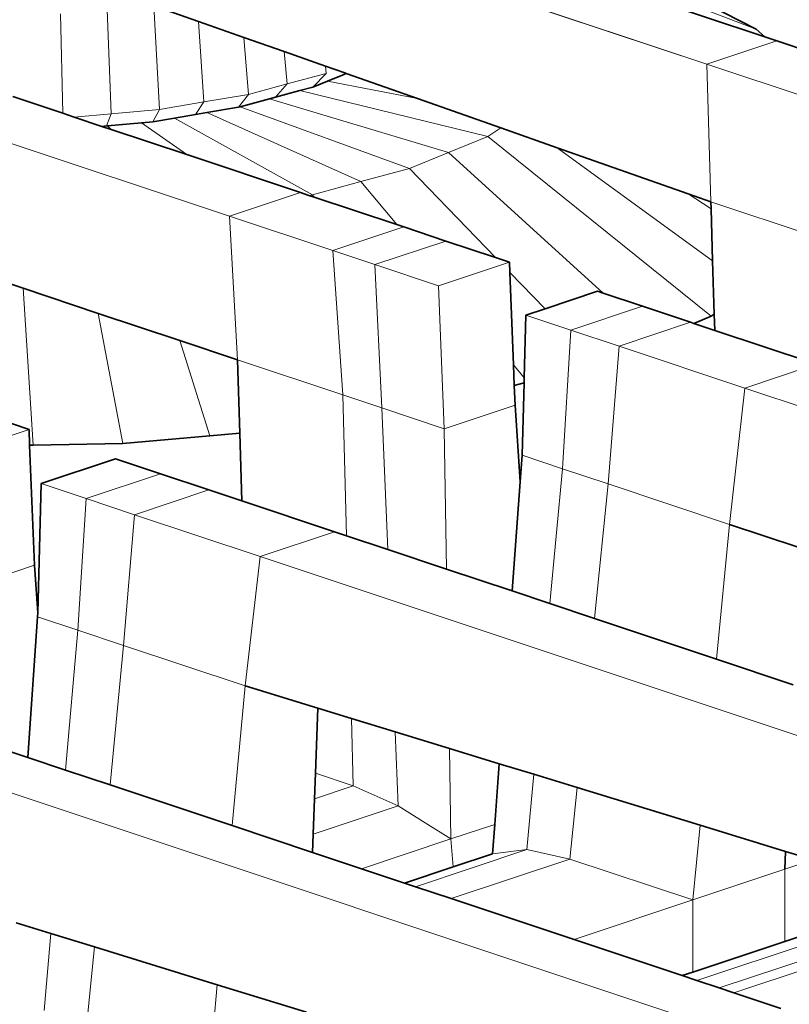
# Model space of a CAD drawing. Header units: inches. Extents: x 0 to 12.9, y 0 to 8.3.
# Tile 40 of 52: x 7.654 to 7.877, y 2.849 to 3.135. Entities that reach past the tile are written whole.
import ezdxf

# ---------------------------------------------------------------- set-up
doc = ezdxf.new("R2010")
doc.units = ezdxf.units.IN
doc.header["$MEASUREMENT"] = 0
doc.layers.add('Default', color=7, linetype='Continuous')

# ---------------------------------------------------------------- blocks, each defined once
blk = doc.blocks.new('MODEL_3')
at = {"lineweight": 0}
for p, q in [((7.62924, 3.19653), (7.85326, 3.12187)), ((7.85326, 3.12187), (7.62924, 3.19653)), ((7.71495, 3.0778), (7.3654, 3.19432)), ((7.3654, 3.19432), (7.71495, 3.0778)), ((7.79883, 3.15842), (7.86757, 3.13196)), ((7.86757, 3.13196), (7.79883, 3.15842)), ((7.87008, 3.12978), (7.82539, 3.14468)), ((7.82539, 3.14468), (7.87008, 3.12978)), ((7.86757, 3.13196), (7.85335, 3.13926)), ((7.85335, 3.13926), (7.86757, 3.13196)), ((7.66662, 3.10762), (7.66597, 3.13648)), ((7.66597, 3.13648), (7.66662, 3.10762)), ((7.6795, 3.13769), (7.68065, 3.10748)), ((7.68065, 3.10748), (7.6795, 3.13769)), ((7.69305, 3.1388), (7.69463, 3.10873)), ((7.69463, 3.10873), (7.69305, 3.1388)), ((7.69305, 3.1388), (7.70598, 3.13424)), ((7.70598, 3.13424), (7.69305, 3.1388)), ((7.70598, 3.13424), (7.70753, 3.11092)), ((7.70753, 3.11092), (7.70598, 3.13424)), ((7.70598, 3.13424), (7.71911, 3.12962)), ((7.71911, 3.12962), (7.70598, 3.13424)), ((7.87008, 3.12978), (7.86757, 3.13196)), ((7.86757, 3.13196), (7.87008, 3.12978)), ((7.71911, 3.12962), (7.72043, 3.11311)), ((7.72043, 3.11311), (7.71911, 3.12962)), ((7.71911, 3.12962), (7.73082, 3.12549)), ((7.73082, 3.12549), (7.71911, 3.12962)), ((7.85326, 3.12187), (7.87354, 3.12863)), ((7.87354, 3.12863), (7.85326, 3.12187)), ((7.87354, 3.12863), (7.87008, 3.12978)), ((7.87008, 3.12978), (7.87354, 3.12863)), ((7.90348, 3.11865), (7.87354, 3.12863)), ((7.87354, 3.12863), (7.90348, 3.11865)), ((7.73082, 3.12549), (7.73169, 3.11615)), ((7.73169, 3.11615), (7.73082, 3.12549)), ((7.73082, 3.12549), (7.74272, 3.1213)), ((7.74272, 3.1213), (7.73082, 3.12549)), ((7.8832, 3.11189), (7.85326, 3.12187)), ((7.85326, 3.12187), (7.8832, 3.11189)), ((7.85445, 3.08194), (7.85326, 3.12187)), ((7.85326, 3.12187), (7.85445, 3.08194)), ((7.74294, 3.11919), (7.73169, 3.11615)), ((7.73169, 3.11615), (7.74294, 3.11919)), ((7.74294, 3.11919), (7.73913, 3.11521)), ((7.74272, 3.1213), (7.74294, 3.11919)), ((7.74561, 3.12028), (7.74272, 3.1213)), ((7.74838, 3.1193), (7.74561, 3.12028)), ((7.74789, 3.11881), (7.74876, 3.11917)), ((7.74876, 3.11917), (7.74838, 3.1193)), ((7.74876, 3.11917), (7.76947, 3.11187)), ((7.76947, 3.11187), (7.74876, 3.11917)), ((7.73169, 3.11615), (7.72043, 3.11311)), ((7.72043, 3.11311), (7.73169, 3.11615)), ((7.72831, 3.11229), (7.73169, 3.11615)), ((7.73169, 3.11615), (7.72831, 3.11229)), ((7.73913, 3.11521), (7.74339, 3.11696)), ((7.74339, 3.11696), (7.74789, 3.11881)), ((7.74339, 3.11696), (7.76947, 3.11187)), ((7.76947, 3.11187), (7.74339, 3.11696)), ((7.72831, 3.11229), (7.73535, 3.11419)), ((7.73535, 3.11419), (7.72831, 3.11229)), ((7.73535, 3.11419), (7.73913, 3.11521)), ((7.73913, 3.11521), (7.73535, 3.11419)), ((7.73535, 3.11419), (7.78979, 3.10094)), ((7.78979, 3.10094), (7.73535, 3.11419)), ((7.66662, 3.10762), (7.65214, 3.11245)), ((7.65214, 3.11245), (7.66662, 3.10762)), ((7.70753, 3.11092), (7.69463, 3.10873)), ((7.69463, 3.10873), (7.70753, 3.11092)), ((7.70509, 3.10726), (7.70753, 3.11092)), ((7.70753, 3.11092), (7.70509, 3.10726)), ((7.72043, 3.11311), (7.70753, 3.11092)), ((7.70753, 3.11092), (7.72043, 3.11311)), ((7.7175, 3.10937), (7.72043, 3.11311)), ((7.72043, 3.11311), (7.7175, 3.10937)), ((7.71801, 3.10951), (7.7265, 3.1118)), ((7.7265, 3.1118), (7.71801, 3.10951)), ((7.7265, 3.1118), (7.72831, 3.11229)), ((7.72831, 3.11229), (7.7265, 3.1118)), ((7.77844, 3.09627), (7.7265, 3.1118)), ((7.7265, 3.1118), (7.77844, 3.09627)), ((7.76947, 3.11187), (7.79354, 3.10339)), ((7.79354, 3.10339), (7.76947, 3.11187)), ((7.66993, 3.10652), (7.66662, 3.10762)), ((7.66662, 3.10762), (7.66993, 3.10652)), ((7.66993, 3.10652), (7.68065, 3.10748)), ((7.68065, 3.10748), (7.66993, 3.10652)), ((7.68065, 3.10748), (7.67926, 3.10396)), ((7.67926, 3.10396), (7.68065, 3.10748)), ((7.69463, 3.10873), (7.68065, 3.10748)), ((7.68065, 3.10748), (7.69463, 3.10873)), ((7.6927, 3.10516), (7.69463, 3.10873)), ((7.69463, 3.10873), (7.6927, 3.10516)), ((7.70509, 3.10726), (7.70835, 3.10782)), ((7.70835, 3.10782), (7.70509, 3.10726)), ((7.70835, 3.10782), (7.7175, 3.10937)), ((7.7175, 3.10937), (7.70835, 3.10782)), ((7.75305, 3.08781), (7.70835, 3.10782)), ((7.70835, 3.10782), (7.75305, 3.08781)), ((7.7175, 3.10937), (7.71801, 3.10951)), ((7.71801, 3.10951), (7.7175, 3.10937)), ((7.76708, 3.0916), (7.71801, 3.10951)), ((7.71801, 3.10951), (7.76708, 3.0916)), ((7.67797, 3.10384), (7.66993, 3.10652)), ((7.66993, 3.10652), (7.67797, 3.10384)), ((7.67956, 3.10398), (7.68945, 3.10487)), ((7.68945, 3.10487), (7.67956, 3.10398)), ((7.68945, 3.10487), (7.6927, 3.10516)), ((7.6927, 3.10516), (7.68945, 3.10487)), ((7.70255, 3.09565), (7.68945, 3.10487)), ((7.68945, 3.10487), (7.70255, 3.09565)), ((7.6927, 3.10516), (7.69899, 3.10623)), ((7.69899, 3.10623), (7.6927, 3.10516)), ((7.69899, 3.10623), (7.70509, 3.10726)), ((7.70509, 3.10726), (7.69899, 3.10623)), ((7.73903, 3.08402), (7.69899, 3.10623)), ((7.69899, 3.10623), (7.73903, 3.08402)), ((7.67926, 3.10396), (7.67797, 3.10384)), ((7.67797, 3.10384), (7.68068, 3.10294)), ((7.67956, 3.10398), (7.67926, 3.10396)), ((7.68068, 3.10294), (7.67956, 3.10398)), ((7.70255, 3.09565), (7.68068, 3.10294)), ((7.68068, 3.10294), (7.70255, 3.09565)), ((7.79354, 3.10339), (7.78979, 3.10094)), ((7.78979, 3.10094), (7.79354, 3.10339)), ((7.79354, 3.10339), (7.80993, 3.09762)), ((7.80993, 3.09762), (7.79354, 3.10339)), ((7.77844, 3.09627), (7.78979, 3.10094)), ((7.78979, 3.10094), (7.77844, 3.09627)), ((7.78979, 3.10094), (7.8545, 3.0488)), ((7.8545, 3.0488), (7.78979, 3.10094)), ((7.77844, 3.09627), (7.76708, 3.0916)), ((7.76708, 3.0916), (7.77844, 3.09627)), ((7.82327, 3.05549), (7.77844, 3.09627)), ((7.77844, 3.09627), (7.82327, 3.05549)), ((7.80993, 3.09762), (7.85497, 3.06485)), ((7.85497, 3.06485), (7.80993, 3.09762)), ((7.80993, 3.09762), (7.84789, 3.08425)), ((7.84789, 3.08425), (7.80993, 3.09762)), ((7.73552, 3.08466), (7.70255, 3.09565)), ((7.70255, 3.09565), (7.73552, 3.08466)), ((7.76708, 3.0916), (7.75305, 3.08781)), ((7.75305, 3.08781), (7.76708, 3.0916)), ((7.76708, 3.0916), (7.79205, 3.06582)), ((7.79205, 3.06582), (7.76708, 3.0916)), ((7.75305, 3.08781), (7.73903, 3.08402)), ((7.73903, 3.08402), (7.75305, 3.08781)), ((7.75305, 3.08781), (7.76341, 3.07536)), ((7.76341, 3.07536), (7.75305, 3.08781)), ((7.73552, 3.08466), (7.71495, 3.0778)), ((7.71495, 3.0778), (7.73552, 3.08466)), ((7.73797, 3.08384), (7.73552, 3.08466)), ((7.73552, 3.08466), (7.73797, 3.08384)), ((7.73903, 3.08402), (7.73797, 3.08384)), ((7.73797, 3.08384), (7.73952, 3.08333)), ((7.73952, 3.08333), (7.73903, 3.08402)), ((7.76341, 3.07536), (7.73952, 3.08333)), ((7.73952, 3.08333), (7.76341, 3.07536)), ((7.84789, 3.08425), (7.85451, 3.0799)), ((7.85445, 3.08194), (7.84789, 3.08425)), ((7.88499, 3.07176), (7.85445, 3.08194)), ((7.85445, 3.08194), (7.88499, 3.07176)), ((7.85451, 3.0799), (7.85445, 3.08194)), ((7.85451, 3.0799), (7.85497, 3.06485)), ((7.85497, 3.06485), (7.85451, 3.0799)), ((7.74489, 3.06782), (7.71495, 3.0778)), ((7.71495, 3.0778), (7.71722, 3.0362)), ((7.71722, 3.0362), (7.71495, 3.0778)), ((7.71495, 3.0778), (7.74489, 3.06782)), ((7.76546, 3.07468), (7.74489, 3.06782)), ((7.74489, 3.06782), (7.76546, 3.07468)), ((7.76546, 3.07468), (7.76341, 3.07536)), ((7.76341, 3.07536), (7.76546, 3.07468)), ((7.77766, 3.07061), (7.76546, 3.07468)), ((7.76546, 3.07468), (7.77766, 3.07061)), ((7.77766, 3.07061), (7.75709, 3.06376)), ((7.75709, 3.06376), (7.77766, 3.07061)), ((7.79205, 3.06582), (7.77766, 3.07061)), ((7.77766, 3.07061), (7.79205, 3.06582)), ((7.74489, 3.06782), (7.74777, 3.02601)), ((7.74777, 3.02601), (7.74489, 3.06782)), ((7.74489, 3.06782), (7.75709, 3.06376)), ((7.75709, 3.06376), (7.74489, 3.06782)), ((7.79611, 3.06446), (7.79205, 3.06582)), ((7.79205, 3.06582), (7.79611, 3.06446)), ((7.85497, 3.06485), (7.85544, 3.04942)), ((7.85544, 3.04942), (7.85497, 3.06485)), ((7.63523, 3.06353), (7.65512, 3.0569)), ((7.65512, 3.0569), (7.63523, 3.06353)), ((7.75709, 3.06376), (7.75911, 3.02223)), ((7.77555, 3.05761), (7.75709, 3.06376)), ((7.75911, 3.02223), (7.75709, 3.06376)), ((7.75709, 3.06376), (7.77555, 3.05761)), ((7.79611, 3.06446), (7.77555, 3.05761)), ((7.77555, 3.05761), (7.79611, 3.06446)), ((7.79623, 3.0615), (7.79611, 3.06446)), ((7.79611, 3.06446), (7.79623, 3.0615)), ((7.8064, 3.051), (7.79623, 3.0615)), ((7.79623, 3.0615), (7.8064, 3.051)), ((7.79726, 3.0347), (7.79623, 3.0615)), ((7.79623, 3.0615), (7.79726, 3.0347)), ((7.65512, 3.0569), (7.65799, 3.01145)), ((7.65799, 3.01145), (7.65512, 3.0569)), ((7.65512, 3.0569), (7.6769, 3.04964)), ((7.6769, 3.04964), (7.65512, 3.0569)), ((7.77714, 3.01622), (7.77555, 3.05761)), ((7.77555, 3.05761), (7.77714, 3.01622)), ((7.82157, 3.05606), (7.8064, 3.051)), ((7.8064, 3.051), (7.82157, 3.05606)), ((7.82327, 3.05549), (7.82157, 3.05606)), ((7.82157, 3.05606), (7.82327, 3.05549)), ((7.83462, 3.05171), (7.82327, 3.05549)), ((7.82327, 3.05549), (7.83462, 3.05171)), ((7.8064, 3.051), (7.80081, 3.04914)), ((7.80081, 3.04914), (7.8064, 3.051)), ((7.81386, 3.04479), (7.83462, 3.05171)), ((7.83462, 3.05171), (7.81386, 3.04479)), ((7.83462, 3.05171), (7.84859, 3.04705)), ((7.84859, 3.04705), (7.83462, 3.05171)), ((7.6769, 3.04964), (7.68406, 3.01191)), ((7.68406, 3.01191), (7.6769, 3.04964)), ((7.6769, 3.04964), (7.70057, 3.04175)), ((7.70057, 3.04175), (7.6769, 3.04964)), ((7.80034, 3.031), (7.80081, 3.04914)), ((7.80081, 3.04914), (7.80034, 3.031)), ((7.80081, 3.04914), (7.81386, 3.04479)), ((7.81386, 3.04479), (7.80081, 3.04914)), ((7.8545, 3.0488), (7.84951, 3.04675)), ((7.85544, 3.04942), (7.8545, 3.0488)), ((7.85558, 3.04472), (7.85544, 3.04942)), ((7.81146, 3.00462), (7.81386, 3.04479)), ((7.81386, 3.04479), (7.81146, 3.00462)), ((7.81386, 3.04479), (7.82783, 3.04013)), ((7.82783, 3.04013), (7.81386, 3.04479)), ((7.84859, 3.04705), (7.82783, 3.04013)), ((7.82783, 3.04013), (7.84859, 3.04705)), ((7.84951, 3.04675), (7.84859, 3.04705)), ((7.84859, 3.04705), (7.84951, 3.04675)), ((7.84951, 3.04675), (7.85558, 3.04472)), ((7.85558, 3.04472), (7.88502, 3.03491)), ((7.88502, 3.03491), (7.85558, 3.04472)), ((7.70057, 3.04175), (7.70928, 3.01416)), ((7.70928, 3.01416), (7.70057, 3.04175)), ((7.70057, 3.04175), (7.71722, 3.0362)), ((7.71722, 3.0362), (7.70057, 3.04175)), ((7.82464, 3.00023), (7.82783, 3.04013)), ((7.82783, 3.04013), (7.82464, 3.00023)), ((7.82783, 3.04013), (7.86426, 3.02799)), ((7.86426, 3.02799), (7.82783, 3.04013)), ((7.71722, 3.0362), (7.7179, 3.01493)), ((7.74777, 3.02601), (7.71722, 3.0362)), ((7.71722, 3.0362), (7.74777, 3.02601)), ((7.7179, 3.01493), (7.71722, 3.0362)), ((7.80034, 3.031), (7.79726, 3.0347)), ((7.79726, 3.0347), (7.79749, 3.02876)), ((7.86426, 3.02799), (7.88502, 3.03491)), ((7.88502, 3.03491), (7.86426, 3.02799)), ((7.8003, 3.02952), (7.80034, 3.031)), ((7.79749, 3.02876), (7.8003, 3.02952)), ((7.79771, 3.02308), (7.79749, 3.02876)), ((7.79749, 3.02876), (7.79771, 3.02308)), ((7.79975, 3.00852), (7.8003, 3.02952)), ((7.8003, 3.02952), (7.79975, 3.00852)), ((7.85989, 2.98847), (7.86426, 3.02799)), ((7.86426, 3.02799), (7.85989, 2.98847)), ((8.2097, 2.91284), (7.86426, 3.02799)), ((7.86426, 3.02799), (8.2097, 2.91284)), ((7.74777, 3.02601), (7.74885, 2.98517)), ((7.74885, 2.98517), (7.74777, 3.02601)), ((7.74777, 3.02601), (7.75911, 3.02223)), ((7.75911, 3.02223), (7.74777, 3.02601)), ((7.65684, 3.016), (7.63838, 3.02215)), ((7.63838, 3.02215), (7.65684, 3.016)), ((7.75911, 3.02223), (7.7608, 2.98119)), ((7.77714, 3.01622), (7.75911, 3.02223)), ((7.7608, 2.98119), (7.75911, 3.02223)), ((7.75911, 3.02223), (7.77714, 3.01622)), ((7.79771, 3.02308), (7.77714, 3.01622)), ((7.77714, 3.01622), (7.79771, 3.02308)), ((7.79918, 3.0008), (7.79771, 3.02308)), ((7.79771, 3.02308), (7.79918, 3.0008)), ((7.77783, 2.97551), (7.77714, 3.01622)), ((7.77714, 3.01622), (7.77783, 2.97551)), ((7.63525, 3.00881), (7.65684, 3.016)), ((7.65684, 3.016), (7.63525, 3.00881)), ((7.65702, 3.01144), (7.65684, 3.016)), ((7.65684, 3.016), (7.65702, 3.01144)), ((7.68406, 3.01191), (7.70928, 3.01416)), ((7.70928, 3.01416), (7.68406, 3.01191)), ((7.70928, 3.01416), (7.7179, 3.01493)), ((7.7179, 3.01493), (7.70928, 3.01416)), ((7.7179, 3.01493), (7.71853, 2.99528)), ((7.71853, 2.99528), (7.7179, 3.01493)), ((7.65799, 3.01145), (7.65702, 3.01144)), ((7.65702, 3.01144), (7.65799, 3.01145)), ((7.65843, 2.97665), (7.65702, 3.01144)), ((7.65702, 3.01144), (7.65843, 2.97665)), ((7.65799, 3.01145), (7.68406, 3.01191)), ((7.68406, 3.01191), (7.65799, 3.01145)), ((7.79918, 3.0008), (7.79975, 3.00852)), ((7.79975, 3.00852), (7.79918, 3.0008)), ((7.81146, 3.00462), (7.79975, 3.00852)), ((7.79975, 3.00852), (7.81146, 3.00462)), ((7.68193, 3.00748), (7.66038, 3.0003)), ((7.66038, 3.0003), (7.68193, 3.00748)), ((7.69497, 3.00313), (7.68193, 3.00748)), ((7.68193, 3.00748), (7.69497, 3.00313)), ((7.67343, 2.99595), (7.69497, 3.00313)), ((7.69497, 3.00313), (7.67343, 2.99595)), ((7.70894, 2.99847), (7.69497, 3.00313)), ((7.69497, 3.00313), (7.70894, 2.99847)), ((7.80778, 2.96553), (7.81146, 3.00462)), ((7.81146, 3.00462), (7.80778, 2.96553)), ((7.82464, 3.00023), (7.81146, 3.00462)), ((7.81146, 3.00462), (7.82464, 3.00023)), ((7.66038, 3.0003), (7.65935, 2.96281)), ((7.65935, 2.96281), (7.66038, 3.0003)), ((7.67343, 2.99595), (7.66038, 3.0003)), ((7.66038, 3.0003), (7.67343, 2.99595)), ((7.79683, 2.96918), (7.79918, 3.0008)), ((7.79918, 3.0008), (7.79683, 2.96918)), ((7.82464, 3.00023), (7.82069, 2.96123)), ((7.82069, 2.96123), (7.82464, 3.00023)), ((7.85989, 2.98847), (7.82464, 3.00023)), ((7.82464, 3.00023), (7.85989, 2.98847)), ((7.70894, 2.99847), (7.6874, 2.99129)), ((7.6874, 2.99129), (7.70894, 2.99847)), ((7.71853, 2.99528), (7.70894, 2.99847)), ((7.70894, 2.99847), (7.71853, 2.99528)), ((7.67103, 2.95781), (7.67343, 2.99595)), ((7.67343, 2.99595), (7.67103, 2.95781)), ((7.6874, 2.99129), (7.67343, 2.99595)), ((7.67343, 2.99595), (7.6874, 2.99129)), ((7.71853, 2.99528), (7.74538, 2.98633)), ((7.74538, 2.98633), (7.71853, 2.99528)), ((7.68421, 2.95342), (7.6874, 2.99129)), ((7.6874, 2.99129), (7.68421, 2.95342)), ((7.72383, 2.97915), (7.6874, 2.99129)), ((7.6874, 2.99129), (7.72383, 2.97915)), ((7.85989, 2.98847), (7.85606, 2.94943)), ((7.85606, 2.94943), (7.85989, 2.98847)), ((7.88004, 2.98176), (7.85989, 2.98847)), ((7.85989, 2.98847), (7.88004, 2.98176)), ((7.74538, 2.98633), (7.72383, 2.97915)), ((7.72383, 2.97915), (7.74538, 2.98633)), ((7.74538, 2.98633), (7.74885, 2.98517)), ((7.74885, 2.98517), (7.74538, 2.98633)), ((7.74885, 2.98517), (7.7608, 2.98119)), ((7.7608, 2.98119), (7.74885, 2.98517)), ((7.72383, 2.97915), (7.71946, 2.94166)), ((7.71946, 2.94166), (7.72383, 2.97915)), ((7.72383, 2.97915), (7.94311, 2.90605)), ((7.94311, 2.90605), (7.72383, 2.97915)), ((7.7608, 2.98119), (7.77783, 2.97551)), ((7.77783, 2.97551), (7.7608, 2.98119)), ((7.63685, 2.96946), (7.65843, 2.97665)), ((7.65843, 2.97665), (7.63685, 2.96946)), ((7.65935, 2.96281), (7.65843, 2.97665)), ((7.65843, 2.97665), (7.65935, 2.96281)), ((7.77783, 2.97551), (7.79683, 2.96918)), ((7.79683, 2.96918), (7.77783, 2.97551)), ((7.80778, 2.96553), (7.79683, 2.96918)), ((7.79683, 2.96918), (7.80778, 2.96553)), ((7.82069, 2.96123), (7.80778, 2.96553)), ((7.80778, 2.96553), (7.82069, 2.96123)), ((7.65932, 2.96171), (7.65935, 2.96281)), ((7.65935, 2.96281), (7.65932, 2.96171)), ((7.65648, 2.92092), (7.65932, 2.96171)), ((7.65932, 2.96171), (7.65648, 2.92092)), ((7.67103, 2.95781), (7.65932, 2.96171)), ((7.65932, 2.96171), (7.67103, 2.95781)), ((7.85606, 2.94943), (7.82069, 2.96123)), ((7.82069, 2.96123), (7.85606, 2.94943)), ((7.66741, 2.91728), (7.67103, 2.95781)), ((7.67103, 2.95781), (7.66741, 2.91728)), ((7.68421, 2.95342), (7.67103, 2.95781)), ((7.67103, 2.95781), (7.68421, 2.95342)), ((7.68031, 2.91298), (7.68421, 2.95342)), ((7.68421, 2.95342), (7.68031, 2.91298)), ((7.71946, 2.94166), (7.68421, 2.95342)), ((7.68421, 2.95342), (7.71946, 2.94166)), ((7.87826, 2.94203), (7.85606, 2.94943)), ((7.85606, 2.94943), (7.87826, 2.94203)), ((7.71946, 2.94166), (7.71568, 2.90119)), ((7.71568, 2.90119), (7.71946, 2.94166)), ((7.74051, 2.93522), (7.71946, 2.94166)), ((7.71946, 2.94166), (7.74051, 2.93522)), ((7.74051, 2.93522), (7.73983, 2.91637)), ((7.73983, 2.91637), (7.74051, 2.93522)), ((7.75026, 2.93224), (7.74051, 2.93522)), ((7.74051, 2.93522), (7.75026, 2.93224)), ((7.85699, 2.84227), (7.58509, 2.9329)), ((7.58509, 2.9329), (7.85699, 2.84227)), ((7.76298, 2.92834), (7.75026, 2.93224)), ((7.75077, 2.91272), (7.75026, 2.93224)), ((7.75026, 2.93224), (7.76298, 2.92834)), ((7.75026, 2.93224), (7.75077, 2.91272)), ((7.77871, 2.92353), (7.76298, 2.92834)), ((7.76387, 2.9069), (7.76298, 2.92834)), ((7.76298, 2.92834), (7.77871, 2.92353)), ((7.76298, 2.92834), (7.76387, 2.9069)), ((7.63763, 2.92721), (7.65648, 2.92092)), ((7.65648, 2.92092), (7.63763, 2.92721)), ((7.79312, 2.91912), (7.77871, 2.92353)), ((7.77911, 2.89731), (7.77871, 2.92353)), ((7.77871, 2.92353), (7.79312, 2.91912)), ((7.77871, 2.92353), (7.77911, 2.89731)), ((7.65648, 2.92092), (7.66741, 2.91728)), ((7.66741, 2.91728), (7.65648, 2.92092)), ((7.68031, 2.91298), (7.66741, 2.91728)), ((7.66741, 2.91728), (7.68031, 2.91298)), ((7.73983, 2.91637), (7.73956, 2.90898)), ((7.73956, 2.90898), (7.73983, 2.91637)), ((7.75077, 2.91272), (7.73983, 2.91637)), ((7.73983, 2.91637), (7.75077, 2.91272)), ((7.79182, 2.90154), (7.79312, 2.91912)), ((7.79312, 2.91912), (7.79182, 2.90154)), ((7.79312, 2.91912), (7.80313, 2.91605)), ((7.80313, 2.91605), (7.79312, 2.91912)), ((7.80108, 2.89422), (7.80313, 2.91605)), ((7.80313, 2.91605), (7.80108, 2.89422)), ((7.80313, 2.91605), (7.81572, 2.9122)), ((7.81572, 2.9122), (7.80313, 2.91605)), ((7.71568, 2.90119), (7.68031, 2.91298)), ((7.68031, 2.91298), (7.71568, 2.90119)), ((7.73956, 2.90898), (7.75077, 2.91272)), ((7.75077, 2.91272), (7.73956, 2.90898)), ((7.75077, 2.91272), (7.76387, 2.9069)), ((7.76387, 2.9069), (7.75077, 2.91272)), ((7.81572, 2.9122), (7.81362, 2.89149)), ((7.81362, 2.89149), (7.81572, 2.9122)), ((7.81572, 2.9122), (7.85134, 2.9013)), ((7.85134, 2.9013), (7.81572, 2.9122)), ((7.73956, 2.90898), (7.73918, 2.89867)), ((7.73918, 2.89867), (7.73956, 2.90898)), ((7.73918, 2.89867), (7.76387, 2.9069)), ((7.76387, 2.9069), (7.73918, 2.89867)), ((7.77166, 2.90201), (7.76387, 2.9069)), ((7.76387, 2.9069), (7.77166, 2.90201)), ((7.77911, 2.89731), (7.77166, 2.90201)), ((7.77166, 2.90201), (7.77911, 2.89731)), ((7.71568, 2.90119), (7.73899, 2.89342)), ((7.73899, 2.89342), (7.71568, 2.90119)), ((7.77911, 2.89731), (7.79182, 2.90154)), ((7.79182, 2.90154), (7.77911, 2.89731)), ((7.79118, 2.89302), (7.79182, 2.90154)), ((7.79182, 2.90154), (7.79118, 2.89302)), ((7.85134, 2.9013), (7.84921, 2.87963)), ((7.84921, 2.87963), (7.85134, 2.9013)), ((7.8761, 2.89372), (7.85134, 2.9013)), ((7.85134, 2.9013), (7.8761, 2.89372)), ((7.73918, 2.89867), (7.73899, 2.89342)), ((7.73899, 2.89342), (7.73918, 2.89867)), ((7.75323, 2.88867), (7.77911, 2.89731)), ((7.77911, 2.89731), (7.75323, 2.88867)), ((7.77911, 2.89731), (7.77974, 2.88921)), ((7.77974, 2.88921), (7.77911, 2.89731)), ((7.76884, 2.88347), (7.80108, 2.89422)), ((7.80108, 2.89422), (7.76884, 2.88347)), ((7.79118, 2.89302), (7.80108, 2.89422)), ((7.80108, 2.89422), (7.79118, 2.89302)), ((7.80108, 2.89422), (7.81362, 2.89149)), ((7.81362, 2.89149), (7.80108, 2.89422)), ((7.8761, 2.89372), (7.87587, 2.88852)), ((7.88411, 2.89126), (7.8761, 2.89372)), ((7.73899, 2.89342), (7.75323, 2.88867)), ((7.75323, 2.88867), (7.73899, 2.89342)), ((7.7792, 2.88002), (7.81362, 2.89149)), ((7.81362, 2.89149), (7.7792, 2.88002)), ((7.77974, 2.88921), (7.79118, 2.89302)), ((7.79118, 2.89302), (7.77974, 2.88921)), ((7.81362, 2.89149), (7.84921, 2.87963)), ((7.84921, 2.87963), (7.81362, 2.89149)), ((7.87587, 2.88852), (7.88411, 2.89126)), ((7.75323, 2.88867), (7.76568, 2.88452)), ((7.76568, 2.88452), (7.75323, 2.88867)), ((7.76568, 2.88452), (7.77974, 2.88921)), ((7.77974, 2.88921), (7.76568, 2.88452)), ((7.84921, 2.87963), (7.87587, 2.88852)), ((7.87587, 2.88852), (7.84921, 2.87963)), ((7.87587, 2.88852), (7.87587, 2.86761)), ((7.87587, 2.86761), (7.87587, 2.88852)), ((7.76884, 2.88347), (7.76568, 2.88452)), ((7.76568, 2.88452), (7.76884, 2.88347)), ((7.7792, 2.88002), (7.76884, 2.88347)), ((7.76884, 2.88347), (7.7792, 2.88002)), ((7.81479, 2.86815), (7.7792, 2.88002)), ((7.7792, 2.88002), (7.81479, 2.86815)), ((7.81479, 2.86815), (7.84921, 2.87963)), ((7.84921, 2.87963), (7.81479, 2.86815)), ((7.84921, 2.87963), (7.84921, 2.85872)), ((7.84921, 2.85872), (7.84921, 2.87963)), ((7.85035, 2.8563), (7.92119, 2.87992)), ((7.92119, 2.87992), (7.85035, 2.8563)), ((7.87587, 2.86761), (7.91681, 2.88126)), ((7.91681, 2.88126), (7.87587, 2.86761)), ((7.85686, 2.85413), (7.92798, 2.87784)), ((7.92798, 2.87784), (7.85686, 2.85413)), ((7.86107, 2.85273), (7.93237, 2.87649)), ((7.93237, 2.87649), (7.86107, 2.85273)), ((7.65314, 2.87297), (7.66318, 2.86988)), ((7.66318, 2.86988), (7.65314, 2.87297)), ((7.66119, 2.84759), (7.66318, 2.86988)), ((7.66318, 2.86988), (7.66119, 2.84759)), ((7.66318, 2.86988), (7.67577, 2.86601)), ((7.67577, 2.86601), (7.66318, 2.86988)), ((7.84615, 2.8577), (7.81479, 2.86815)), ((7.81479, 2.86815), (7.84615, 2.8577)), ((7.67373, 2.84486), (7.67577, 2.86601)), ((7.67577, 2.86601), (7.67373, 2.84486)), ((7.67577, 2.86601), (7.71138, 2.85507)), ((7.71138, 2.85507), (7.67577, 2.86601)), ((7.84921, 2.85872), (7.87587, 2.86761)), ((7.87587, 2.86761), (7.84921, 2.85872)), ((7.84615, 2.8577), (7.84921, 2.85872)), ((7.84921, 2.85872), (7.84615, 2.8577)), ((7.85035, 2.8563), (7.84615, 2.8577)), ((7.84615, 2.8577), (7.85035, 2.8563)), ((7.70932, 2.833), (7.71138, 2.85507)), ((7.71138, 2.85507), (7.70932, 2.833)), ((7.71138, 2.85507), (7.7373, 2.8471)), ((7.7373, 2.8471), (7.71138, 2.85507)), ((7.85686, 2.85413), (7.85035, 2.8563)), ((7.85035, 2.8563), (7.85686, 2.85413)), ((7.86107, 2.85273), (7.85686, 2.85413)), ((7.85686, 2.85413), (7.86107, 2.85273)), ((7.87471, 2.84818), (7.86107, 2.85273)), ((7.86107, 2.85273), (7.87471, 2.84818))]:
    blk.add_line(p, q, dxfattribs=at).dxf.unprotected_set("ltscale", 0)
at = {"lineweight": 35}
for p, q in [((7.87008, 3.12978), (7.82539, 3.14468)), ((7.85335, 3.13926), (7.86757, 3.13196)), ((7.70598, 3.13424), (7.69305, 3.1388)), ((7.71911, 3.12962), (7.70598, 3.13424)), ((7.86757, 3.13196), (7.87008, 3.12978)), ((7.73082, 3.12549), (7.71911, 3.12962)), ((7.87354, 3.12863), (7.87008, 3.12978)), ((7.90348, 3.11865), (7.87354, 3.12863)), ((7.74272, 3.1213), (7.73082, 3.12549)), ((7.74561, 3.12028), (7.74272, 3.1213)), ((7.74838, 3.1193), (7.74561, 3.12028)), ((7.74789, 3.11881), (7.74876, 3.11917)), ((7.74876, 3.11917), (7.74838, 3.1193)), ((7.76947, 3.11187), (7.74876, 3.11917)), ((7.73913, 3.11521), (7.74339, 3.11696)), ((7.74339, 3.11696), (7.74789, 3.11881)), ((7.72831, 3.11229), (7.73535, 3.11419)), ((7.73535, 3.11419), (7.73913, 3.11521)), ((7.65214, 3.11245), (7.66662, 3.10762)), ((7.71801, 3.10951), (7.7265, 3.1118)), ((7.7265, 3.1118), (7.72831, 3.11229)), ((7.79354, 3.10339), (7.76947, 3.11187)), ((7.66662, 3.10762), (7.66993, 3.10652)), ((7.70509, 3.10726), (7.70835, 3.10782)), ((7.70835, 3.10782), (7.7175, 3.10937)), ((7.7175, 3.10937), (7.71801, 3.10951)), ((7.66993, 3.10652), (7.67797, 3.10384)), ((7.67956, 3.10398), (7.68945, 3.10487)), ((7.68945, 3.10487), (7.6927, 3.10516)), ((7.6927, 3.10516), (7.69899, 3.10623)), ((7.69899, 3.10623), (7.70509, 3.10726)), ((7.67797, 3.10384), (7.67926, 3.10396)), ((7.67797, 3.10384), (7.68068, 3.10294)), ((7.67926, 3.10396), (7.67956, 3.10398)), ((7.68068, 3.10294), (7.70255, 3.09565)), ((7.80993, 3.09762), (7.79354, 3.10339)), ((7.84789, 3.08425), (7.80993, 3.09762)), ((7.70255, 3.09565), (7.73552, 3.08466)), ((7.73797, 3.08384), (7.73552, 3.08466)), ((7.73952, 3.08333), (7.73797, 3.08384)), ((7.76341, 3.07536), (7.73952, 3.08333)), ((7.85445, 3.08194), (7.84789, 3.08425)), ((7.85445, 3.08194), (7.85451, 3.0799)), ((7.85451, 3.0799), (7.85497, 3.06485)), ((7.76546, 3.07468), (7.76341, 3.07536)), ((7.76546, 3.07468), (7.77766, 3.07061)), ((7.77766, 3.07061), (7.79205, 3.06582)), ((7.79205, 3.06582), (7.79611, 3.06446)), ((7.85497, 3.06485), (7.85544, 3.04942)), ((7.63523, 3.06353), (7.65512, 3.0569)), ((7.79611, 3.06446), (7.79623, 3.0615)), ((7.79623, 3.0615), (7.79726, 3.0347)), ((7.65512, 3.0569), (7.6769, 3.04964)), ((7.8064, 3.051), (7.82157, 3.05606)), ((7.82327, 3.05549), (7.82157, 3.05606)), ((7.83462, 3.05171), (7.82327, 3.05549)), ((7.80081, 3.04914), (7.8064, 3.051)), ((7.84859, 3.04705), (7.83462, 3.05171)), ((7.6769, 3.04964), (7.70057, 3.04175)), ((7.80034, 3.031), (7.80081, 3.04914)), ((7.8545, 3.0488), (7.84951, 3.04675)), ((7.85544, 3.04942), (7.8545, 3.0488)), ((7.85544, 3.04942), (7.85558, 3.04472)), ((7.84951, 3.04675), (7.84859, 3.04705)), ((7.85558, 3.04472), (7.84951, 3.04675)), ((7.88502, 3.03491), (7.85558, 3.04472)), ((7.70057, 3.04175), (7.71722, 3.0362)), ((7.7179, 3.01493), (7.71722, 3.0362)), ((7.79726, 3.0347), (7.79749, 3.02876)), ((7.8003, 3.02952), (7.80034, 3.031)), ((7.8003, 3.02952), (7.79749, 3.02876)), ((7.79749, 3.02876), (7.79771, 3.02308)), ((7.79975, 3.00852), (7.8003, 3.02952)), ((7.63838, 3.02215), (7.65684, 3.016)), ((7.79771, 3.02308), (7.79918, 3.0008)), ((7.65684, 3.016), (7.65702, 3.01144)), ((7.70928, 3.01416), (7.68406, 3.01191)), ((7.7179, 3.01493), (7.70928, 3.01416)), ((7.71853, 2.99528), (7.7179, 3.01493)), ((7.65799, 3.01145), (7.65702, 3.01144)), ((7.65702, 3.01144), (7.65843, 2.97665)), ((7.68406, 3.01191), (7.65799, 3.01145)), ((7.79918, 3.0008), (7.79975, 3.00852)), ((7.66038, 3.0003), (7.68193, 3.00748)), ((7.69497, 3.00313), (7.68193, 3.00748)), ((7.69497, 3.00313), (7.70894, 2.99847)), ((7.65935, 2.96281), (7.66038, 3.0003)), ((7.79683, 2.96918), (7.79918, 3.0008)), ((7.71853, 2.99528), (7.70894, 2.99847)), ((7.74538, 2.98633), (7.71853, 2.99528)), ((7.88004, 2.98176), (7.85989, 2.98847)), ((7.74885, 2.98517), (7.74538, 2.98633)), ((7.7608, 2.98119), (7.74885, 2.98517)), ((7.77783, 2.97551), (7.7608, 2.98119)), ((7.65843, 2.97665), (7.65935, 2.96281)), ((7.79683, 2.96918), (7.77783, 2.97551)), ((7.80778, 2.96553), (7.79683, 2.96918)), ((7.82069, 2.96123), (7.80778, 2.96553)), ((7.65932, 2.96171), (7.65935, 2.96281)), ((7.65648, 2.92092), (7.65932, 2.96171)), ((7.85606, 2.94943), (7.82069, 2.96123)), ((7.87826, 2.94203), (7.85606, 2.94943)), ((7.74051, 2.93522), (7.71946, 2.94166)), ((7.73983, 2.91637), (7.74051, 2.93522)), ((7.75026, 2.93224), (7.74051, 2.93522)), ((7.76298, 2.92834), (7.75026, 2.93224)), ((7.77871, 2.92353), (7.76298, 2.92834)), ((7.63763, 2.92721), (7.65648, 2.92092)), ((7.79312, 2.91912), (7.77871, 2.92353)), ((7.65648, 2.92092), (7.66741, 2.91728)), ((7.66741, 2.91728), (7.68031, 2.91298)), ((7.73956, 2.90898), (7.73983, 2.91637)), ((7.79182, 2.90154), (7.79312, 2.91912)), ((7.80313, 2.91605), (7.79312, 2.91912)), ((7.81572, 2.9122), (7.80313, 2.91605)), ((7.68031, 2.91298), (7.71568, 2.90119)), ((7.85134, 2.9013), (7.81572, 2.9122)), ((7.73918, 2.89867), (7.73956, 2.90898)), ((7.71568, 2.90119), (7.73899, 2.89342)), ((7.79118, 2.89302), (7.79182, 2.90154)), ((7.8761, 2.89372), (7.85134, 2.9013)), ((7.73899, 2.89342), (7.73918, 2.89867)), ((7.8761, 2.89372), (7.87587, 2.88852)), ((7.88411, 2.89126), (7.8761, 2.89372)), ((7.73899, 2.89342), (7.75323, 2.88867)), ((7.77974, 2.88921), (7.79118, 2.89302)), ((7.75323, 2.88867), (7.76568, 2.88452)), ((7.76568, 2.88452), (7.77974, 2.88921)), ((7.76568, 2.88452), (7.76884, 2.88347)), ((7.76884, 2.88347), (7.7792, 2.88002)), ((7.7792, 2.88002), (7.81479, 2.86815)), ((7.87587, 2.86761), (7.91681, 2.88126)), ((7.65314, 2.87297), (7.66318, 2.86988)), ((7.66318, 2.86988), (7.67577, 2.86601)), ((7.81479, 2.86815), (7.84615, 2.8577)), ((7.67577, 2.86601), (7.71138, 2.85507)), ((7.87587, 2.86761), (7.84921, 2.85872)), ((7.84921, 2.85872), (7.84615, 2.8577)), ((7.84615, 2.8577), (7.85035, 2.8563)), ((7.71138, 2.85507), (7.7373, 2.8471)), ((7.85035, 2.8563), (7.85686, 2.85413)), ((7.85686, 2.85413), (7.86107, 2.85273)), ((7.86107, 2.85273), (7.87471, 2.84818))]:
    blk.add_line(p, q, dxfattribs=at)
blk = doc.blocks.new('Page 1')
at = {"layer": 'Default'}
blk.add_blockref('MODEL_3', (0, 0), dxfattribs=at)

msp = doc.modelspace()

# ---------------------------------------------------------------- block references
msp.add_blockref('Page 1', (0, 0))

doc.saveas('drawing.dxf')
